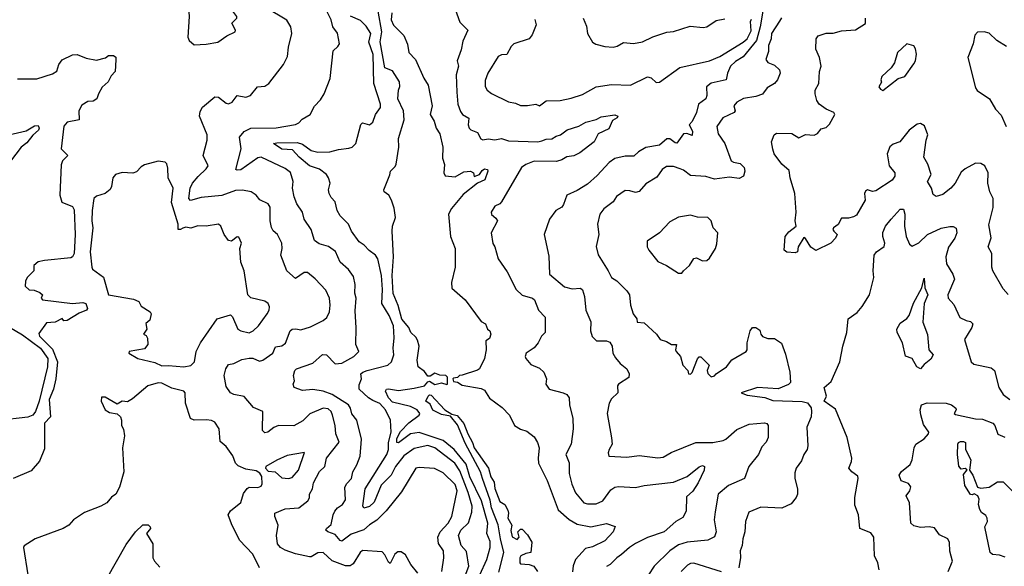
# Model space of a CAD drawing. Extents: x 1552033 to 1694788, y 811965 to 917215.
# Tile 140 of 256: x 1617868 to 1623602, y 845785 to 848966. Entities that reach past the tile are written whole.
import ezdxf

# ---------------------------------------------------------------- set-up
doc = ezdxf.new("R2010")
doc.units = 0

msp = doc.modelspace()

# ---------------------------------------------------------------- linework, layer by layer
at = {"layer": '0CON20XD'}
for points in [[(1618885, 848820), (1618955, 848824.2), (1619022.5, 848835), (1619075, 848872), (1619123.8, 848895), (1619125.8, 848905), (1619104.3, 848945), (1619132, 848975), (1619132, 848985), (1619110, 849015), (1619056.1, 849046.1), (1619025, 849076.8), (1618976.6, 849096.6), (1618895, 849113.8), (1618877.1, 849102.9), (1618873.8, 849055), (1618851.2, 849035), (1618854.2, 848985), (1618846.7, 848865), (1618855, 848844), (1618885, 848820)], [(1619213.7, 848333.7), (1619362.6, 848337.4), (1619474.3, 848355.7), (1619493.3, 848365), (1619512.4, 848387.6), (1619559.2, 848415), (1619585, 848462.5), (1619620.3, 848499.7), (1619640.6, 848535), (1619675.5, 848624.5), (1619693.5, 848785), (1619721, 848809), (1619730.3, 848825), (1619718.2, 848888.2), (1619692, 848925), (1619681.3, 848965), (1619629.4, 849069.4)], [(1620394.3, 849055), (1620431.7, 848951.7), (1620478.8, 848905), (1620449.1, 848840.9), (1620439.7, 848790.3), (1620415.9, 848725.9), (1620423.3, 848695), (1620409.6, 848645), (1620414.1, 848545), (1620420.7, 848475), (1620435, 848431.2), (1620446, 848415), (1620482.9, 848392.9), (1620479.4, 848355), (1620485, 848334), (1620495, 848324.3), (1620535, 848310), (1620553.4, 848273.4), (1620565, 848266), (1620597.2, 848272.8), (1620635, 848267.6), (1620675, 848274.2), (1620715, 848260.3), (1620885.4, 848255.4), (1620909.2, 848260.8), (1620935, 848270.9), (1620967.9, 848272.1), (1620992.1, 848287.9), (1621016.9, 848295), (1621056, 848325), (1621123.6, 848346.4), (1621165, 848369.2), (1621226.2, 848385), (1621255, 848400.8), (1621335, 848412.5), (1621352.5, 848405), (1621347.5, 848395), (1621320, 848380), (1621299.7, 848330.3), (1621237.6, 848302.4), (1621212.9, 848255), (1621129.5, 848190.5), (1621095, 848174.5), (1621055, 848168.5), (1621025, 848149.4), (1620995, 848140), (1620865, 848142.6), (1620815, 848122.8), (1620790.9, 848105), (1620675, 847905.8), (1620665, 847894.2), (1620635, 847880), (1620613.8, 847845), (1620615, 847832.5), (1620641.2, 847811.2), (1620650, 847795), (1620613.3, 847725), (1620623.8, 847663.8)], [(1620187.3, 845745), (1620145.6, 845795), (1620115, 845852), (1620088.8, 845868.8), (1620070.2, 845869.8), (1620052.1, 845855), (1620025, 845802), (1620015, 845808), (1619995, 845851.9), (1619978.2, 845868.2), (1619865, 845876.7), (1619851.4, 845865), (1619810.4, 845799.6), (1619791.8, 845788.2), (1619765, 845787.1), (1619687, 845817), (1619635, 845865.4), (1619605, 845863.8), (1619565, 845840.5), (1619555, 845840.5), (1619475, 845857.5), (1619415, 845878.3), (1619386.9, 845895), (1619370.4, 845915), (1619362.9, 845965), (1619373.8, 846025), (1619354, 846075), (1619354, 846095), (1619415, 846119.1), (1619494.3, 846125), (1619546.2, 846165), (1619555, 846183.3), (1619556.2, 846205), (1619574.1, 846235), (1619579.3, 846270.7), (1619615, 846335.8), (1619645, 846366), (1619655, 846414.6), (1619728, 846508), (1619709.6, 846555), (1619704.9, 846605), (1619690.2, 846665), (1619682.6, 846685), (1619665, 846702.2), (1619634.5, 846704.5), (1619558.2, 846671.8), (1619517.9, 846632.1), (1619465, 846602.7), (1619375, 846604.4), (1619347.6, 846592.4), (1619313.8, 846565), (1619295, 846561.1), (1619283.1, 846575), (1619283.6, 846685), (1619229.4, 846709.4), (1619175, 846772.2), (1619115, 846784.2), (1619095, 846794), (1619071.2, 846831.2), (1619058.8, 846895), (1619068.5, 846935), (1619085, 846960), (1619115, 846966), (1619161.5, 846988.5), (1619205, 846996.7), (1619225, 846995.4), (1619265, 846977.9), (1619285, 846983.9), (1619341.4, 847025), (1619358.3, 847061.7), (1619395, 847068.7), (1619416.1, 847083.9), (1619443.8, 847155), (1619455, 847165.6), (1619476.2, 847166.2), (1619505, 847160.4), (1619560.8, 847179.2), (1619635.3, 847214.7), (1619657.3, 847232.7), (1619672.9, 847265), (1619676.2, 847305), (1619672.1, 847345), (1619651.8, 847391.8), (1619588.4, 847458.4), (1619545, 847493.8), (1619524.4, 847495.6), (1619475, 847459.2), (1619423.3, 847505), (1619388.5, 847595), (1619396.4, 847635), (1619394.4, 847665), (1619370, 847715), (1619345, 847738), (1619335, 847756.7), (1619326.2, 847795), (1619327.3, 847875), (1619315, 847894.4), (1619267.5, 847917.5), (1619246, 847945), (1619215.8, 847965), (1619165, 847974.7), (1619125, 847971.5), (1619045, 847942.1), (1618925, 847930.9), (1618863.3, 847913.3), (1618852.2, 847925), (1618860.2, 847985), (1618875, 848014.4), (1618907.3, 848052.7), (1618955, 848097.1), (1618965.4, 848115), (1618936.4, 848175), (1618960, 848265), (1618960, 848295), (1618915.4, 848405), (1618918.3, 848431.7), (1618933.1, 848456.9), (1619005, 848516.2), (1619025, 848515.5), (1619069.8, 848479.8), (1619085, 848475.6), (1619105, 848485.7), (1619135, 848524.3), (1619185, 848514.6), (1619212, 848525), (1619253.3, 848575), (1619295, 848580), (1619318.8, 848595), (1619404.1, 848705.9), (1619428.3, 848751.7), (1619433, 848807), (1619452.7, 848885), (1619446.9, 848925), (1619423.1, 848963.1), (1619304.1, 849034.1)], [(1620547.3, 845735), (1620589.3, 845825), (1620608.9, 845895), (1620608.5, 845928.5), (1620589.3, 845975), (1620594.2, 846035), (1620557.8, 846165), (1620489.1, 846305), (1620468.3, 846378.3), (1620397.8, 846465), (1620335, 846517.2), (1620195, 846563.7), (1620143.9, 846556.1), (1620075, 846502.8), (1620065, 846504.4), (1620065, 846528.5), (1620085, 846568.4), (1620135, 846619.7), (1620194.4, 846665), (1620198.1, 846675), (1620183.3, 846695), (1620145, 846714.2), (1620040, 846740), (1620016.1, 846765), (1619998.6, 846805), (1620004.5, 846815), (1620015, 846818.4), (1620075, 846808.7), (1620165, 846821.6), (1620226.5, 846835), (1620245, 846858.9), (1620255, 846861.5), (1620285, 846842.5), (1620325, 846852.5), (1620355, 846842.5), (1620360, 846845), (1620360, 846885), (1620350, 846895), (1620315, 846898), (1620285, 846908.5), (1620259, 846891), (1620245, 846890.7), (1620225, 846918.5), (1620188.1, 846945), (1620182.8, 846985), (1620193.7, 847065), (1620185, 847100.9), (1620175, 847119.2), (1620146.6, 847145), (1620135.2, 847175), (1620093.8, 847223.8), (1620072.6, 847302.6), (1620043.3, 847373.3), (1620037.9, 847477.9), (1620045.2, 847585), (1620036.5, 847735), (1620040, 847765), (1620057.3, 847815), (1620048.8, 847868.8), (1620033.5, 847915), (1620017.5, 847945), (1619990, 847965), (1619988, 847975), (1620023.9, 848063.9), (1620028, 848085), (1620055, 848110.8), (1620060.5, 848125), (1620076.7, 848225), (1620073.3, 848275), (1620106.4, 848383.6), (1620103.6, 848435), (1620070.2, 848505), (1620073.5, 848555), (1620081.9, 848578.1), (1620080.3, 848605), (1620038.8, 848668.8), (1619994.6, 848685), (1619966.8, 848836.8), (1619977.9, 848895), (1619956.7, 849015)], [(1620035.7, 849005), (1620030.6, 848965), (1620045, 848933.3), (1620105, 848873.3), (1620125.9, 848824.1), (1620134, 848775), (1620173.8, 848735), (1620220.8, 848625), (1620246.1, 848585), (1620270, 848465), (1620257.7, 848415), (1620282, 848375), (1620294, 848334), (1620315, 848301.2), (1620333.1, 848225), (1620329.5, 848159.5), (1620342.9, 848122.9), (1620338, 848075), (1620346.4, 848056.4), (1620405, 848050.8), (1620455, 848080.8), (1620494.2, 848084.2), (1620511.2, 848075), (1620515, 848054.3), (1620545, 848065.5), (1620561, 848089), (1620575, 848098.4), (1620592.9, 848095), (1620594.6, 848085), (1620576.1, 848033.9), (1620534.8, 848015.2), (1620451.5, 847948.5), (1620382.8, 847867.2), (1620364.7, 847835), (1620377.7, 847705), (1620403.3, 847635), (1620404.4, 847525), (1620383.6, 847436.4), (1620384.1, 847404.1), (1620461.9, 847335), (1620555, 847210), (1620580, 847195), (1620592.5, 847165), (1620606.1, 847156.1), (1620612.5, 847135), (1620605, 847110), (1620583.6, 847096.4), (1620584.2, 847045), (1620574.5, 846995), (1620545, 846934.2), (1620535, 846925.6), (1620445, 846897.5), (1620430, 846895), (1620417, 846883), (1620395, 846880), (1620390, 846875), (1620395, 846860), (1620417, 846857), (1620445, 846838.8), (1620555, 846819.1), (1620575, 846809.6), (1620605, 846762.5), (1620678.2, 846708.2), (1620721.4, 846665), (1620750, 846605), (1620785, 846582), (1620820.7, 846570.7), (1620865, 846537.5), (1620884.4, 846505), (1620893.3, 846475), (1620887.3, 846415), (1620890.4, 846385), (1620939.1, 846285), (1621005, 846114.4), (1621067.7, 846057.7), (1621115, 846030), (1621195, 846014.5), (1621285, 846034.6), (1621336, 846016), (1621324.6, 845985), (1621275, 845933.2), (1621205, 845897.7), (1621162.4, 845887.6), (1621105, 845824), (1621092.1, 845787.9), (1621086.8, 845753.2)], [(1622195.6, 849015.6), (1622180.3, 848925), (1622158.8, 848845), (1622081.1, 848748.9), (1622037.1, 848722.9), (1622008.4, 848695), (1621991.2, 848655), (1621982.5, 848615), (1621895, 848596.2), (1621868.6, 848575), (1621870.5, 848525), (1621864.4, 848505), (1621821.8, 848475), (1621809.5, 848425), (1621785, 848373.3), (1621767.5, 848355), (1621787, 848317), (1621785, 848292.5), (1621754.4, 848304.4), (1621735, 848300.9), (1621695, 848247.8), (1621685, 848248.9), (1621655, 848272.3), (1621636.7, 848273.3), (1621595, 848235.5), (1621515, 848221.2), (1621472.3, 848197.7), (1621445, 848172.2), (1621395, 848172.1), (1621335, 848157.8), (1621301.4, 848135), (1621231.7, 848058.3), (1621175, 848008.5), (1621115, 847971.3), (1621055, 847945.5), (1621035, 847890), (1621025, 847874.2), (1620991.2, 847855), (1620954.2, 847805.8), (1620922.9, 847715), (1620949.8, 847589.8), (1620954, 847484), (1621041.2, 847411.2), (1621085, 847400), (1621135, 847404.3), (1621145, 847394.2), (1621156.7, 847355), (1621165.7, 847275.7), (1621195, 847207.5), (1621191.6, 847155), (1621202.7, 847122.7), (1621227.7, 847097.7), (1621285, 847097.5), (1621305, 847089.4), (1621318.4, 847065), (1621322.3, 847025), (1621337.6, 846997.6), (1621365, 846965.8), (1621405, 846933.8), (1621418.5, 846905), (1621415, 846884.3), (1621355.8, 846845), (1621350, 846835), (1621351.2, 846795), (1621315, 846760), (1621301.8, 846735), (1621289.3, 846675), (1621315, 846532.5), (1621318, 846495), (1621301.2, 846465), (1621296.2, 846445), (1621300, 846425), (1621405, 846420), (1621475, 846430.5), (1621585, 846415.7), (1621615, 846420), (1621663, 846447), (1621805, 846505.7), (1621905, 846504.6), (1621965, 846517.5), (1621980.8, 846525), (1622045, 846581.9), (1622117.3, 846612.7), (1622205, 846619.4), (1622220, 846615), (1622226.9, 846605), (1622226.7, 846535), (1622215, 846506.7), (1622190, 846480), (1622170, 846435), (1622114.3, 846365), (1622089.2, 846295), (1621995.6, 846255), (1621935.6, 846205), (1621918, 846102), (1621912.5, 846055), (1621924, 845986), (1621914, 845956), (1621875, 845937.1), (1621755, 845926), (1621705, 845910), (1621654.8, 845875.2), (1621562.3, 845785), (1621530.6, 845735)], [(1620453.7, 845705), (1620483.1, 845785), (1620471.2, 845871.2), (1620439.2, 845905), (1620424.5, 845965), (1620436.9, 845995), (1620482.1, 846037.9), (1620500.8, 846099.2), (1620503.2, 846135), (1620480, 846215), (1620430.7, 846340.7), (1620402.4, 846385), (1620285.9, 846475), (1620245, 846488.4), (1620165, 846470.8), (1620105, 846428.6), (1620057.6, 846365), (1620031.6, 846315), (1619973.4, 846256.6), (1619932.7, 846157.3), (1619905, 846133.4), (1619872.2, 846122.2), (1619866.6, 846136.6), (1619880.7, 846235), (1620005.3, 846435), (1620015.5, 846465), (1620015.8, 846505), (1620031.1, 846565), (1620028, 846635), (1619997.9, 846695), (1619965, 846731.8), (1619925, 846749.7), (1619899.4, 846765), (1619846, 846815), (1619845, 846840), (1619858, 846875), (1619855.8, 846904.2), (1619866, 846915), (1619892, 846925), (1620011.4, 846955), (1620034.4, 846975), (1620047.5, 847015), (1620042.9, 847055), (1620049.6, 847115), (1620045.2, 847185), (1620019.8, 847245), (1619976.5, 847315), (1619981.4, 847395), (1619975, 847477.5), (1619954.5, 847575), (1619940.9, 847595), (1619902.9, 847622.9), (1619875, 847654.4), (1619845, 847672.9), (1619801.3, 847735), (1619783.8, 847775), (1619735.4, 847825), (1619716.9, 847855), (1619705, 847906.2), (1619681.9, 847931.9), (1619670.6, 847955), (1619666.9, 847975), (1619675.4, 848015), (1619666.7, 848045), (1619654.6, 848065), (1619613.4, 848096.6), (1619555, 848116.1), (1619495, 848166.7), (1619457.8, 848207.8), (1619395, 848212.7), (1619346.7, 848245), (1619365, 848250), (1619485, 848251.1), (1619515, 848240.9), (1619565, 848205.2), (1619605, 848194.3), (1619673.5, 848196.5), (1619725, 848211.2), (1619785, 848218.2), (1619805.3, 848224.7), (1619825.2, 848244.8), (1619855, 848356.7), (1619865, 848366.2), (1619905, 848354), (1619925, 848368.8), (1619940, 848415), (1619969.4, 848455), (1619969.4, 848475), (1619929.7, 848595), (1619927, 848763), (1619901.4, 848835), (1619912.2, 848885), (1619885, 848928.5), (1619852, 848962), (1619795, 848987.1)], [(1620867.6, 848967.6), (1620875.8, 848935.8), (1620852.6, 848877.4), (1620835.8, 848855), (1620745, 848824.6), (1620730, 848810), (1620705, 848764), (1620675, 848761.4), (1620655, 848751.4), (1620594.5, 848655), (1620578.6, 848611.4), (1620578, 848578), (1620591.4, 848555), (1620616.2, 848536.2), (1620715, 848488.1), (1620755, 848480.8), (1620785, 848467.5), (1620825, 848465.8), (1620873.8, 848473.8), (1620895, 848464), (1620934.1, 848494.1), (1621015, 848495.5), (1621080.7, 848509.3), (1621145, 848530.5), (1621225, 848574.4), (1621315, 848588.2), (1621425, 848584.6), (1621525, 848633.6), (1621545, 848627.1), (1621575, 848600.4), (1621595, 848601.5), (1621711.9, 848688.1), (1621885, 848726.2), (1621945, 848752.5), (1622081.2, 848835), (1622105.7, 848855), (1622128, 848902), (1622124.9, 848955), (1622130.4, 848969.6)], [(1621148.8, 848975), (1621168.3, 848928.3), (1621175.7, 848885.7), (1621204.3, 848834.3), (1621223.5, 848823.5), (1621275, 848810.4), (1621325, 848806.2), (1621348, 848812), (1621385, 848832.9), (1621442.9, 848827.1), (1621495, 848836.7), (1621555, 848866.7), (1621636.6, 848893.4), (1621675, 848897.5), (1621772.6, 848927.4), (1621849.3, 848920.7), (1621870, 848925), (1621925, 848961.4), (1621975, 848970.6)], [(1622305, 848975.8), (1622293.4, 848956.6), (1622247.5, 848885), (1622244.1, 848855), (1622229.8, 848815), (1622229.1, 848780.9), (1622214.4, 848735), (1622225, 848717.5), (1622265, 848701.1), (1622293.5, 848675), (1622296.7, 848655), (1622282, 848615), (1622265, 848595.4), (1622220.6, 848569.4), (1622195, 848532.9), (1622155, 848518.5), (1622083.5, 848506.5), (1622044.3, 848485), (1622028.1, 848465), (1622035.7, 848435), (1622028.6, 848425), (1621963.9, 848395), (1621927.8, 848345), (1621935, 848302), (1621974.7, 848244.7), (1622011.9, 848145), (1622025, 848136.5), (1622065, 848128.9), (1622086.5, 848106.5), (1622090.7, 848085), (1622084.4, 848055), (1622058.9, 848041.1), (1622001.3, 848048.7), (1621915, 848038.1), (1621863.5, 848053.5), (1621775, 848059.7), (1621735, 848090), (1621715, 848097.5), (1621675, 848110.8), (1621635, 848111.4), (1621610, 848095), (1621579.6, 848050.4), (1621515, 848011.1), (1621475, 847965.7), (1621455, 847960), (1621420.9, 847970.9), (1621395, 847971.5), (1621342.9, 847937.1), (1621324.2, 847905.8), (1621270.8, 847865), (1621246.9, 847835), (1621232.9, 847775), (1621240, 847715), (1621225.6, 847645.6), (1621236.9, 847596.9), (1621295.6, 847505), (1621314.3, 847465), (1621345, 847446), (1621405, 847388), (1621420, 847365), (1621424.6, 847304.6), (1621440, 847255), (1621462, 847225), (1621463.8, 847205), (1621505, 847201.2), (1621576, 847135), (1621597.5, 847105), (1621635, 847093.8), (1621665, 847076.2), (1621692.5, 847075), (1621687.5, 847045), (1621691.4, 847035), (1621716, 847005), (1621730, 846955), (1621760, 846925), (1621762.5, 846905), (1621775, 846903.8), (1621785, 846912.5), (1621815, 846992.5), (1621825, 847003.3), (1621835, 847003.3), (1621884, 846955), (1621871.4, 846925), (1621875, 846906.7), (1621895, 846886.7), (1621915, 846893.3), (1621924.2, 846905.8), (1621985, 846946), (1622015, 846986.2), (1622099.2, 847035), (1622105.5, 847045), (1622105.5, 847085), (1622121.4, 847155), (1622135, 847174), (1622155, 847174), (1622178.8, 847158.8), (1622184.3, 847135), (1622195, 847122), (1622225, 847110), (1622265, 847110), (1622305, 847083.8), (1622328.9, 847018.9), (1622354.2, 846915), (1622357.1, 846855), (1622346.2, 846843.8), (1622285, 846817.5), (1622165, 846826.2), (1622070, 846795), (1622105, 846780), (1622207.9, 846767.9), (1622255, 846749.6), (1622424.8, 846744.8), (1622455.9, 846735.9), (1622476.9, 846706.9), (1622480, 846685), (1622477.3, 846655), (1622451.5, 846595), (1622458.1, 846485), (1622454.4, 846465), (1622434.5, 846435), (1622420.8, 846399.2), (1622390, 846355), (1622381.9, 846328.1), (1622382.5, 846295), (1622398.1, 846235), (1622397.1, 846205), (1622389.4, 846185), (1622361.4, 846148.6), (1622307.3, 846122.7), (1622185, 846129.1), (1622115, 846100), (1622094.5, 846045), (1622092.1, 845985), (1622079.2, 845945), (1622076.6, 845905), (1622064.6, 845875), (1622065.4, 845835.4), (1622055.8, 845775)], [(1623625, 847367.5), (1623595, 847400), (1623535.7, 847505), (1623530.5, 847525), (1623530.6, 847605), (1623509.1, 847645), (1623526.1, 847696.1), (1623512.7, 847772.7), (1623537.4, 847872.6), (1623536.7, 847925), (1623518.2, 847965), (1623506.4, 848015), (1623508.5, 848075), (1623489.5, 848115), (1623465, 848128.6), (1623435, 848130), (1623375, 848098.5), (1623352, 848078), (1623316.5, 848015), (1623291.9, 847985), (1623245, 847947.8), (1623205, 847936), (1623188.8, 847948.8), (1623179.2, 847985), (1623155.6, 848025), (1623175.7, 848065), (1623157.5, 848125), (1623134.5, 848165), (1623147.7, 848265), (1623157.1, 848295), (1623138.1, 848348.1), (1623115, 848362.5), (1623095, 848358.5), (1623047.4, 848322.6), (1622994.5, 848255.5), (1622955, 848241.1), (1622935, 848225.6), (1622920.8, 848185), (1622932, 848115), (1622964.1, 848074.1), (1622964, 848055), (1622948.8, 848031.2), (1622855, 847969.4), (1622835, 847966.9), (1622805, 847975.8), (1622795, 847968.8), (1622788, 847955), (1622792, 847915), (1622741.2, 847828.8), (1622725, 847818), (1622695, 847811.2), (1622655, 847810), (1622635.6, 847774.4), (1622608, 847755), (1622604.3, 847745), (1622608.8, 847735), (1622628.8, 847715), (1622620, 847695), (1622591.2, 847665), (1622505, 847623.3), (1622475, 847642.5), (1622445, 847692.5), (1622435, 847697.5), (1622402.5, 847645), (1622397.5, 847615), (1622385, 847610), (1622335, 847612.5), (1622320, 847625), (1622326.7, 847703.3), (1622348.3, 847731.7), (1622390, 847765), (1622384.2, 847795), (1622390, 847845), (1622382.9, 847955), (1622355.5, 848045), (1622349.2, 848089.2), (1622306.7, 848125), (1622262.5, 848185), (1622253.4, 848213.4), (1622247.5, 848255), (1622262, 848295), (1622275, 848305.7), (1622365, 848304.4), (1622405, 848279.2), (1622445, 848297.1), (1622495.9, 848294.1), (1622515, 848303.3), (1622535, 848330), (1622565, 848338.8), (1622585, 848357.5), (1622616, 848415), (1622608.8, 848425), (1622565.3, 848445.3), (1622524.2, 848475), (1622511.4, 848495), (1622500, 848535), (1622500.8, 848555), (1622521.4, 848595), (1622526.7, 848665), (1622535.7, 848695), (1622525.6, 848745), (1622504.3, 848795), (1622505.8, 848855), (1622518.7, 848871.3), (1622565, 848887.7), (1622605, 848887.7), (1622655, 848900.7), (1622735, 848906), (1622795, 848943.3), (1622793.8, 848975)], [(1623615, 848809.4), (1623558.8, 848845), (1623515, 848887.1), (1623485, 848895.5), (1623447, 848893), (1623430.8, 848875), (1623420.4, 848825), (1623390.8, 848745), (1623435, 848570), (1623445, 848554), (1623515.8, 848505), (1623552, 848445), (1623585, 848410), (1623613.8, 848345)], [(1622895, 848553.8), (1622985, 848623.3), (1623022.5, 848635), (1623075, 848709.2), (1623085, 848726.2), (1623091.1, 848765), (1623086, 848796), (1623075, 848814), (1623035, 848825.8), (1622980, 848775), (1622963.3, 848715), (1622943.3, 848685), (1622890, 848635), (1622883.3, 848615), (1622887, 848603), (1622872.5, 848575), (1622880.7, 848560.7), (1622895, 848553.8)], [(1617855, 848621.5), (1617967.5, 848622.5), (1618059.4, 848650.6), (1618085, 848666.4), (1618096.1, 848705), (1618115, 848732.9), (1618175, 848762.2), (1618203, 848763), (1618255, 848742.2), (1618315, 848730), (1618367, 848743), (1618385, 848757.5), (1618415, 848757.5), (1618427, 848747), (1618428.3, 848731.7)], [(1618428.3, 848731.7), (1618423.3, 848665), (1618401.2, 848638.8), (1618383.8, 848605), (1618347.6, 848572.4), (1618326.7, 848535), (1618318, 848505), (1618295, 848491.2), (1618265, 848490), (1618230.7, 848469.3), (1618212.5, 848435), (1618215, 848383.3), (1618145, 848368.9), (1618125, 848346), (1618110.3, 848215), (1618148.6, 848175), (1618118.2, 848145), (1618108.8, 848121.2), (1618102.3, 847945), (1618113.9, 847903.9), (1618175, 847879.1), (1618185, 847858.8), (1618191, 847715), (1618185.1, 847605), (1618175, 847585.4), (1618165, 847580.4), (1618012.5, 847565), (1617975, 847556.2), (1617950, 847535), (1617950, 847505), (1617912.5, 847465), (1617902.5, 847445), (1617900, 847415), (1617923, 847393), (1617951.7, 847391.7), (1617985, 847377.5), (1618000, 847365), (1617992.5, 847345), (1618000, 847335), (1618175, 847313.8), (1618235, 847320), (1618253.3, 847313.3), (1618263.8, 847285), (1618256.2, 847275), (1618215, 847257.9), (1618145, 847214.4), (1618125, 847214.2), (1618115, 847226), (1618075, 847206.4), (1618025, 847201.2), (1617980, 847140), (1617982.5, 847125), (1618058.5, 847048.5), (1618087.4, 846975), (1618078.9, 846875), (1618065.6, 846815), (1618040.5, 846755), (1618047.5, 846655), (1618011.8, 846618.2), (1618011.8, 846468.2), (1617983.7, 846396.3), (1617935, 846340), (1617830.6, 846295)], [(1617805, 848295.8), (1617905, 848319.6), (1617955, 848347.5), (1617975, 848350), (1617981.6, 848335), (1617977.7, 848322.3), (1617945, 848294.7), (1617910.4, 848249.6), (1617876.3, 848223.7), (1617815, 848142.5)], [(1620326, 845755), (1620337.3, 845835), (1620335.4, 845875), (1620306.6, 845916.6), (1620302.9, 845955), (1620316.8, 845985), (1620363.4, 846035), (1620385.2, 846074.8), (1620416.8, 846225), (1620405, 846261.6), (1620335, 846328.9), (1620284.3, 846354.3), (1620195, 846360.4), (1620175, 846355.6), (1620090.9, 846219.1), (1620002.7, 846107.3), (1619947.3, 846052.7), (1619905, 846026.5), (1619873.2, 845996.8), (1619799.1, 845970.9), (1619745, 845931.5), (1619735, 845934.5), (1619705, 845970.8), (1619663.3, 845985), (1619651.5, 845995), (1619655.6, 846005), (1619682.8, 846027.2), (1619693.8, 846085), (1619703.8, 846105), (1619719.5, 846125), (1619748.5, 846145), (1619765, 846172), (1619761.4, 846245), (1619772.9, 846267.1), (1619800.5, 846295), (1619808.9, 846335), (1619831.7, 846375), (1619850, 846425), (1619858.5, 846525), (1619831.3, 846635), (1619802.1, 846672.1), (1619795, 846705.8), (1619782.7, 846725), (1619688.2, 846785), (1619635, 846804.8), (1619575, 846813.7), (1619515, 846808.5), (1619466, 846826), (1619460, 846845), (1619468.8, 846865), (1619462, 846895), (1619470, 846925), (1619480, 846935), (1619575, 846967.9), (1619632.1, 847017.9), (1619655.6, 847015), (1619705, 846963.9), (1619745, 846967.7), (1619813.1, 847005), (1619843.1, 847035), (1619826.2, 847076.2), (1619828.3, 847171.7), (1619821.2, 847271.2), (1619827.4, 847345), (1619820.5, 847375), (1619822, 847425), (1619811.7, 847471.7), (1619782.6, 847512.6), (1619735, 847555.7), (1619707.1, 847617.1), (1619666.8, 847646.8), (1619611.4, 847661.4), (1619585, 847680), (1619565, 847744), (1619525.5, 847805), (1619515, 847846.2), (1619482, 847895), (1619465.6, 847935), (1619457.8, 847985), (1619460.6, 848025), (1619445.9, 848075.9), (1619415, 848100), (1619275, 848166.5), (1619255, 848162.5), (1619155, 848092.9), (1619135, 848090), (1619127.1, 848095), (1619157.9, 848215), (1619148.2, 848281.8), (1619175.7, 848315), (1619213.7, 848333.7)], [(1618824.8, 846945.2), (1618865, 846953.4), (1618885.5, 846975), (1618895.6, 847034.4), (1618921.9, 847085), (1619018, 847225), (1619095, 847247.5), (1619107.2, 847237.2), (1619138.2, 847165), (1619155, 847154.7), (1619205, 847143.8), (1619227.8, 847155), (1619259.5, 847185), (1619308.6, 847255), (1619320, 847275), (1619322.5, 847295), (1619314.5, 847314.5), (1619295, 847328.6), (1619215, 847347.7), (1619196.4, 847365), (1619174.5, 847505), (1619156.7, 847555), (1619150.8, 847635), (1619160, 847665), (1619145, 847700), (1619135, 847702.5), (1619102.3, 847677.7), (1619085, 847680), (1619058.9, 847715), (1619039.3, 847765), (1619025, 847775.9), (1618955, 847764.3), (1618905, 847765.8), (1618865, 847751.9), (1618835, 847758), (1618817.7, 847752.3), (1618805, 847744), (1618790, 847745), (1618790, 847775), (1618753, 847903), (1618761.5, 847985), (1618732.9, 848045), (1618731.7, 848101.7), (1618725, 848127.5), (1618715, 848136.7), (1618675, 848143.3), (1618595, 848120.4), (1618575, 848109.5), (1618548.6, 848081.4), (1618527.1, 848072.9), (1618465, 848076.7), (1618426.7, 848065), (1618410.8, 848045), (1618403.3, 847995), (1618395, 847977.5), (1618366.7, 847955), (1618315, 847939.4), (1618300.6, 847925), (1618290, 847855), (1618287.5, 847795), (1618293.1, 847755), (1618278.8, 847615), (1618287.5, 847525), (1618292.9, 847515), (1618357, 847467), (1618385, 847364.4), (1618530, 847340), (1618562, 847325), (1618575, 847298.8), (1618628.1, 847265), (1618633.3, 847255), (1618625, 847216.7), (1618602.7, 847197.3), (1618608.8, 847165), (1618590, 847135), (1618605, 847127.5), (1618612.5, 847112.5), (1618614.3, 847075), (1618595, 847050.8), (1618505, 847035.6), (1618503.1, 847025), (1618555.4, 846995), (1618655, 846970.1), (1618695, 846951.6), (1618735, 846954.4), (1618824.8, 846945.2)], [(1622944.3, 847805), (1622995, 847863.3), (1623015, 847862.5), (1623022.9, 847835), (1623020.3, 847765), (1623030, 847705), (1623050, 847660), (1623065, 847648.5), (1623105, 847667.7), (1623155, 847716.1), (1623235, 847753.2), (1623285, 847763.2), (1623305, 847762.7), (1623322.7, 847752.7), (1623326.9, 847725), (1623314.4, 847695), (1623278.3, 847641.7), (1623261.1, 847585), (1623265.7, 847545.7), (1623302, 847485), (1623312.9, 847455), (1623274.5, 847365), (1623275.7, 847345), (1623309.1, 847309.1), (1623343.1, 847233.1), (1623380, 847215), (1623405, 847210), (1623418.9, 847195), (1623413.5, 847175), (1623371.4, 847105), (1623409.8, 846975), (1623425, 846962), (1623525, 846938.9), (1623545.3, 846925), (1623571.2, 846825), (1623596.7, 846785), (1623635.6, 846755.6)], [(1621725, 847490), (1621733.3, 847505), (1621768.6, 847535), (1621795, 847576.2), (1621810.7, 847580.7), (1621845, 847563.3), (1621870, 847565), (1621885, 847577.5), (1621920, 847635), (1621928.3, 847661.7), (1621933.3, 847725), (1621906.7, 847755), (1621896, 847795), (1621875, 847814), (1621815, 847815.8), (1621775, 847828.5), (1621705, 847815.8), (1621655, 847790), (1621593.8, 847725), (1621523.2, 847676.8), (1621523.1, 847645), (1621531.4, 847625), (1621585, 847558.8), (1621635, 847536), (1621705, 847490), (1621725, 847490)], [(1622873.8, 845765), (1622866.1, 845805), (1622846.6, 845845), (1622841.9, 845955), (1622825, 845980.5), (1622760.8, 846005), (1622752.5, 846085), (1622731.1, 846141.1), (1622731.5, 846185), (1622752.3, 846295), (1622748.9, 846308.9), (1622713.8, 846333.8), (1622697.5, 846355), (1622713.4, 846395), (1622714.7, 846415), (1622686.9, 846535), (1622619.7, 846699.7), (1622552.5, 846745), (1622566.7, 846775), (1622552.5, 846825), (1622595, 846860), (1622645.5, 846974.5), (1622661.9, 847065), (1622684.4, 847145), (1622692.9, 847225), (1622745, 847262.5), (1622775, 847296.7), (1622817.5, 847365), (1622842.1, 847465), (1622837.8, 847505), (1622844.3, 847595), (1622858, 847615), (1622903.1, 847646.9), (1622906.7, 847665), (1622894.4, 847705), (1622895, 847727.5), (1622911.4, 847765), (1622944.3, 847805)], [(1620623.8, 847663.8), (1620635.6, 847645), (1620654.4, 847575), (1620708, 847498), (1620758.9, 847395), (1620795, 847363.1), (1620855.6, 847345), (1620865.5, 847335), (1620888.9, 847275), (1620928.6, 847235), (1620929.2, 847145), (1620906.7, 847123.3), (1620887.5, 847085), (1620865, 847056.8), (1620818.1, 847025), (1620812, 847005), (1620815, 846993.3), (1620845, 846960), (1620895, 846937.5), (1620921.2, 846915), (1620936.2, 846875), (1620932.5, 846845), (1620951.4, 846815), (1621032.9, 846795), (1621055, 846783.8), (1621069.1, 846765), (1621070.5, 846725), (1621088.9, 846645), (1621092.2, 846585), (1621079.6, 846495), (1621048.9, 846435), (1621067.4, 846387.4), (1621067.6, 846325), (1621083.5, 846263.5), (1621105, 846211.9), (1621154.2, 846154.2), (1621175, 846147.5), (1621225, 846148.5), (1621265, 846166.2), (1621311.1, 846228.9), (1621335, 846244.8), (1621355, 846249.8), (1621455, 846243.9), (1621505.2, 846255.2), (1621675, 846274.3), (1621755, 846308.2), (1621825, 846364.2), (1621845, 846371.1), (1621856.6, 846366.6), (1621854, 846345), (1621819.2, 846270.8), (1621787.8, 846222.2), (1621751.3, 846188.7), (1621750, 846105), (1621730.9, 846069.1), (1621689.2, 846045), (1621622.2, 845985), (1621525, 845951.8), (1621455, 845917.3), (1621420, 845895), (1621373.3, 845853.3), (1621345.4, 845834.6), (1621306.2, 845795), (1621285, 845784)], [(1623115, 846933.3), (1623093.8, 846945), (1623065, 846993.3), (1623027.5, 847007.5), (1623009.6, 847085), (1622978.8, 847145), (1622975.8, 847165), (1622995, 847200.5), (1623035, 847227.8), (1623047.9, 847245), (1623073.5, 847316.5), (1623122.1, 847405), (1623135, 847462.5), (1623140.5, 847405), (1623156.4, 847365), (1623136, 847315), (1623128.2, 847205), (1623154.7, 847134.7), (1623163.5, 847045), (1623188, 847015), (1623175, 846990), (1623135, 846960), (1623115, 846933.3)], [(1617731.1, 847221.1), (1617885, 847132.6), (1617990, 847055), (1618032, 846995), (1618030.7, 846945), (1617981, 846745), (1617959.5, 846685), (1617945, 846663.6), (1617915, 846651.9), (1617745, 846632.9)], [(1619264.4, 845775), (1619225.6, 845855), (1619147.5, 845937.5), (1619101.4, 846031.4), (1619082.2, 846085), (1619095, 846107.5), (1619155, 846156.2), (1619171.1, 846208.9), (1619193.3, 846236.7), (1619205, 846245.8), (1619255, 846242.7), (1619275, 846251.1), (1619280.4, 846265), (1619278.4, 846308.4), (1619267, 846327), (1619245, 846340.9), (1619185, 846350), (1619139.7, 846369.7), (1619125.6, 846385.6), (1619108.5, 846428.5), (1619071.1, 846481.1), (1619035, 846512), (1619030, 846585), (1619005, 846623.1), (1618985, 846632.9), (1618956.4, 846636.4), (1618885, 846634.6), (1618862.9, 846645), (1618833.5, 846735), (1618832.2, 846795), (1618824, 846805), (1618755, 846821.7), (1618695, 846850.1), (1618675, 846853.5), (1618614, 846836), (1618525, 846760), (1618495, 846742.9), (1618465, 846746), (1618435, 846728), (1618365, 846770), (1618345, 846768.6), (1618342.5, 846745), (1618366, 846695), (1618390.7, 846680.7), (1618435, 846672.9), (1618454.4, 846655), (1618461.4, 846635), (1618460, 846605), (1618472.3, 846582.3), (1618478, 846545), (1618466, 846475), (1618474, 846335), (1618450, 846245), (1618428.8, 846205), (1618403, 846187), (1618375.6, 846154.4), (1618340, 846135), (1618245, 846097.5), (1618181.2, 846055), (1618153.8, 846025), (1618121.4, 846005), (1617958.1, 845945), (1617895, 845904), (1617890, 845895), (1617914.5, 845735)], [(1620659.4, 845750.6), (1620688.2, 845865), (1620667.4, 845945), (1620655.6, 846025.6), (1620615.8, 846125), (1620608.9, 846168.9), (1620562.9, 846295), (1620551.6, 846335), (1620461.7, 846501.7), (1620418.5, 846608.5), (1620377.9, 846657.9), (1620325, 846668.1), (1620275, 846693.9), (1620257.9, 846727.9), (1620232.5, 846745), (1620246.8, 846775), (1620255, 846782.7), (1620265, 846780.5), (1620344.5, 846694.5), (1620385, 846670), (1620415, 846662), (1620455.2, 846615.2), (1620477.4, 846555), (1620506.1, 846506.1), (1620514.8, 846474.8), (1620597.5, 846355), (1620611.6, 846305), (1620631.1, 846275), (1620635, 846237.5), (1620665, 846161.2), (1620694.3, 846144.3), (1620711.7, 846111.7), (1620715.8, 846095), (1620710.7, 846065), (1620733.8, 846025), (1620727.5, 845992.5), (1620737, 845957), (1620765, 845940), (1620777.5, 845955), (1620770, 845985), (1620785, 846000), (1620795, 846000), (1620825, 845967.5), (1620851.2, 845925), (1620845.8, 845865), (1620815, 845860), (1620787.5, 845845), (1620780, 845835), (1620780, 845805), (1620785, 845800), (1620836.1, 845796.1), (1620862.5, 845785), (1620884.2, 845754.2)], [(1623276.2, 845755), (1623301.4, 845815), (1623285, 845872.5), (1623283, 845923), (1623273.1, 845945), (1623225, 845968), (1623195, 846008.1), (1623165, 846014.4), (1623115, 846011.4), (1623075, 846019.4), (1623058.6, 846035), (1623051.1, 846155), (1623031.2, 846195), (1623052.5, 846225), (1623057.9, 846247.9), (1623045, 846267.5), (1623001.3, 846281.3), (1622990.6, 846315), (1623003.1, 846336.9), (1623055, 846377.5), (1623066.7, 846405), (1623076.7, 846475), (1623086.7, 846495), (1623135, 846525.8), (1623161.4, 846555), (1623162.2, 846565), (1623131, 846611), (1623116.3, 846666.3), (1623111.7, 846695), (1623120.8, 846725), (1623153.1, 846736.9), (1623264.1, 846734.1), (1623295, 846725.2), (1623320, 846705), (1623322.5, 846695), (1623310, 846675), (1623318.3, 846668.3), (1623435, 846642.9), (1623475, 846640.9), (1623535, 846617.8), (1623547.4, 846605), (1623565, 846554.2), (1623605, 846537.1)], [(1623607.3, 845837.3), (1623575, 845849.1), (1623533.6, 845853.6), (1623520.8, 845865), (1623489.2, 846015), (1623503.8, 846045), (1623503.3, 846065), (1623495, 846080), (1623468.8, 846098.8), (1623460, 846115), (1623452.5, 846145), (1623456.1, 846176.1), (1623447.5, 846195), (1623426.4, 846206.4), (1623415, 846200), (1623405, 846202.5), (1623373.3, 846255), (1623365, 846320), (1623386.7, 846346.7), (1623375, 846354), (1623350.6, 846350.6), (1623337.2, 846367.2), (1623329.2, 846435), (1623332.1, 846495), (1623335.7, 846505), (1623348, 846512), (1623365, 846511.9), (1623375.6, 846505), (1623376.7, 846465), (1623407.3, 846405), (1623400, 846345), (1623420, 846315), (1623445.6, 846245.6), (1623465, 846240), (1623515, 846244.5), (1623563.4, 846276.6), (1623595, 846275.6), (1623658.9, 846215)], [(1619434.5, 846295.5), (1619455, 846301.9), (1619492.2, 846345), (1619527.5, 846447.5), (1619425, 846429.5), (1619365, 846403.1), (1619302.5, 846365), (1619300, 846355), (1619315, 846338.6), (1619355, 846334.5), (1619395, 846299.6), (1619434.5, 846295.5)], [(1618375, 845713.3), (1618487.7, 845912.3), (1618542.9, 845985), (1618585, 846025.6), (1618615.9, 846025.9), (1618628.1, 846015), (1618630, 846005), (1618605.8, 845975), (1618642.5, 845915), (1618644.2, 845835), (1618653.8, 845815), (1618685, 845780)], [(1621955, 845752.2), (1621795, 845802.3), (1621775, 845802.1), (1621757.6, 845792.4), (1621720, 845755)]]:
    msp.add_lwpolyline(points, dxfattribs=at)

doc.saveas('drawing.dxf')
